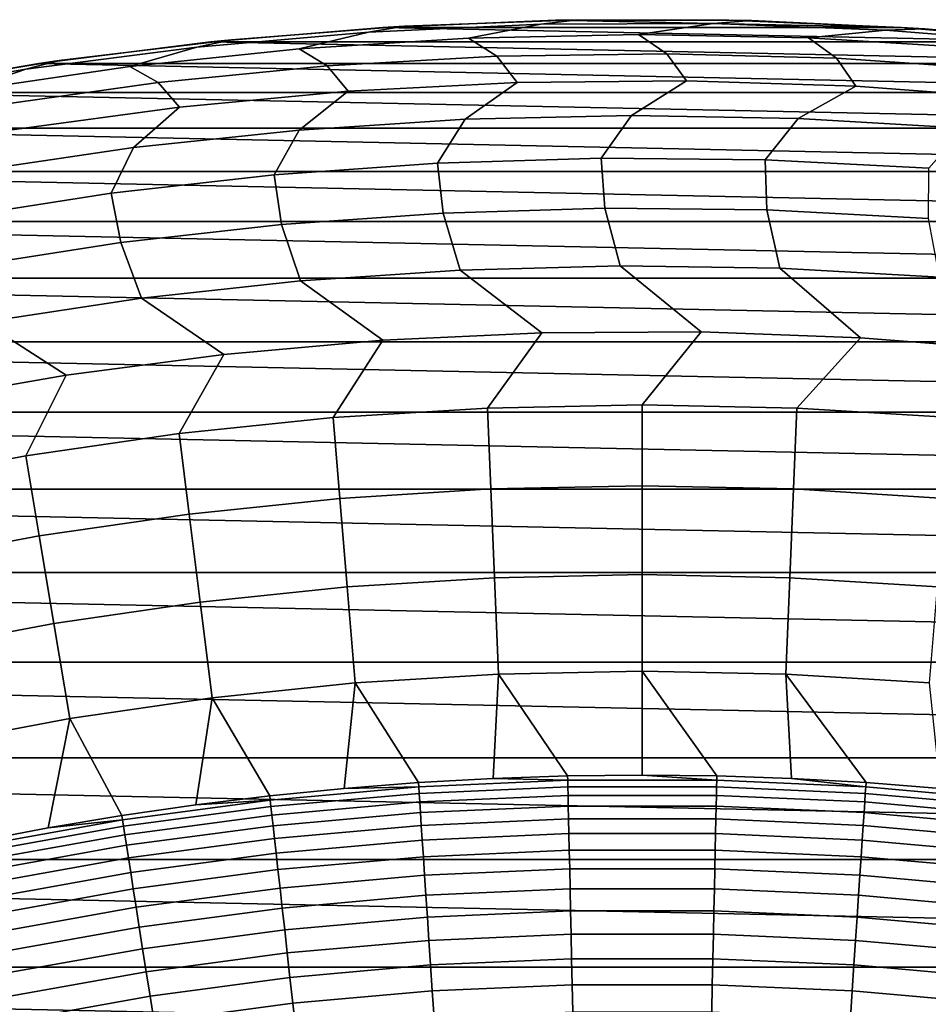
# Model space of a CAD drawing. Header units: metres. Extents: x -29 to 117, y -464 to 29.
# Tile 115 of 256: x -4.36 to 2, y 22.01 to 28.9. Entities that reach past the tile are written whole.
import ezdxf

# ---------------------------------------------------------------- set-up
doc = ezdxf.new("R2010")
doc.units = ezdxf.units.M
doc.layers.add('solid_24_501_056_XXX', color=7, linetype='CONTINUOUS')

msp = doc.modelspace()

# ---------------------------------------------------------------- linework, layer by layer
at = {"layer": 'solid_24_501_056_XXX'}
for points in [[(-0.449795, 28.8965, 20), (-1.663655, 28.852076, 20), (-1.915195, 28.810047, 27.139278), (-0.70992, 28.864906, 27.139278)], [(-1.814608, 28.842953, -99.5), (-1.663655, 28.852076, 20), (-0.449795, 28.8965, 20), (-0.605052, 28.893669, -99.5)], [(1.814608, 28.842953, -99.5), (-1.814608, 28.842953, -99.5), (-0.605052, 28.893669, -99.5)], [(0.496595, 28.869364, 27.139278), (-0.70992, 28.864906, 27.139278), (-1.214775, 28.767509, 34.372093), (-0.025595, 28.793137, 34.372093)], [(0.76486, 28.889877, 20), (-0.449795, 28.8965, 20), (-0.70992, 28.864906, 27.139278), (0.496595, 28.869364, 27.139278)], [(-0.605052, 28.893669, -99.5), (-0.449795, 28.8965, 20), (0.76486, 28.889877, 20), (0.605052, 28.893669, -99.5)], [(1.814608, 28.842953, -99.5), (-0.605052, 28.893669, -99.5), (0.605052, 28.893669, -99.5)], [(1.702243, 28.823414, 27.139278), (0.496595, 28.869364, 27.139278), (-0.025595, 28.793137, 34.372093), (1.16363, 28.769625, 34.372093)], [(1.978163, 28.83222, 20), (0.76486, 28.889877, 20), (0.496595, 28.869364, 27.139278), (1.702243, 28.823414, 27.139278)], [(0.605052, 28.893669, -99.5), (0.76486, 28.889877, 20), (1.978163, 28.83222, 20), (1.814608, 28.842953, -99.5)], [(-1.915195, 28.810047, 27.139278), (-3.117126, 28.704884, 27.139278), (-3.584892, 28.569107, 34.372093), (-2.401883, 28.692791, 34.372093)], [(-1.663655, 28.852076, 20), (-2.874576, 28.756683, 20), (-3.117126, 28.704884, 27.139278), (-1.915195, 28.810047, 27.139278)], [(-3.020965, 28.741674, -99.5), (-2.874576, 28.756683, 20), (-1.663655, 28.852076, 20), (-1.814608, 28.842953, -99.5)], [(3.020965, 28.741674, -99.5), (-3.020965, 28.741674, -99.5), (-1.814608, 28.842953, -99.5)], [(-0.70992, 28.864906, 27.139278), (-1.915195, 28.810047, 27.139278), (-2.401883, 28.692791, 34.372093), (-1.214775, 28.767509, 34.372093)], [(3.020965, 28.741674, -99.5), (-1.814608, 28.842953, -99.5), (1.814608, 28.842953, -99.5)], [(2.904919, 28.727135, 27.139278), (1.702243, 28.823414, 27.139278), (1.16363, 28.769625, 34.372093), (2.350868, 28.697016, 34.372093)], [(3.187973, 28.723629, 20), (1.978163, 28.83222, 20), (1.702243, 28.823414, 27.139278), (2.904919, 28.727135, 27.139278)], [(1.814608, 28.842953, -99.5), (1.978163, 28.83222, 20), (3.187973, 28.723629, 20), (3.020965, 28.741674, -99.5)], [(-2.874576, 28.756683, 20), (-4.080419, 28.610491, 20), (-4.313615, 28.549597, 27.139278), (-3.117126, 28.704884, 27.139278)], [(-4.221706, 28.589985, -99.5), (-4.080419, 28.610491, 20), (-2.874576, 28.756683, 20), (-3.020965, 28.741674, -99.5)], [(4.221706, 28.589985, -99.5), (-4.221706, 28.589985, -99.5), (-3.020965, 28.741674, -99.5)], [(4.221706, 28.589985, -99.5), (-3.020965, 28.741674, -99.5), (3.020965, 28.741674, -99.5)], [(-2.401883, 28.692791, 34.372093), (-2.20452, 28.573624, 41.604107), (-1.017318, 28.640476, 41.604107), (-1.214775, 28.767509, 34.372093)], [(-1.214775, 28.767509, 34.372093), (-1.017318, 28.640476, 41.604107), (0.171634, 28.658024, 41.604107), (-0.025595, 28.793137, 34.372093)], [(-0.025595, 28.793137, 34.372093), (0.171634, 28.658024, 41.604107), (1.360291, 28.626236, 41.604107), (1.16363, 28.769625, 34.372093)], [(1.16363, 28.769625, 34.372093), (1.360291, 28.626236, 41.604107), (2.546607, 28.545168, 41.604107), (2.350868, 28.697016, 34.372093)], [(-3.117126, 28.704884, 27.139278), (-4.313615, 28.549597, 27.139278), (-4.761783, 28.396667, 34.372093), (-3.584892, 28.569107, 34.372093)], [(-3.584892, 28.569107, 34.372093), (-3.387926, 28.457579, 41.604107), (-2.20452, 28.573624, 41.604107), (-2.401883, 28.692791, 34.372093)], [(-4.080419, 28.610491, 20), (-5.279054, 28.413757, 20), (-5.502572, 28.344461, 27.139278), (-4.313615, 28.549597, 27.139278)], [(-5.415236, 28.388103, -99.5), (-5.279054, 28.413757, 20), (-4.080419, 28.610491, 20), (-4.221706, 28.589985, -99.5)], [(5.415236, 28.388103, -99.5), (-5.415236, 28.388103, -99.5), (-4.221706, 28.589985, -99.5)], [(5.415236, 28.388103, -99.5), (-4.221706, 28.589985, -99.5), (4.221706, 28.589985, -99.5)], [(-2.20452, 28.573624, 41.604107), (-2.058518, 28.395296, 48.834908), (-0.875179, 28.45636, 48.834908), (-1.017318, 28.640476, 41.604107)], [(-1.017318, 28.640476, 41.604107), (-0.875179, 28.45636, 48.834908), (0.309676, 28.46813, 48.834908), (0.171634, 28.658024, 41.604107)], [(0.171634, 28.658024, 41.604107), (0.309676, 28.46813, 48.834908), (1.493994, 28.430588, 48.834908), (1.360291, 28.626236, 41.604107)], [(1.360291, 28.626236, 41.604107), (1.493994, 28.430588, 48.834908), (2.675725, 28.343798, 48.834908), (2.546607, 28.545168, 41.604107)], [(-4.313615, 28.549597, 27.139278), (-5.502572, 28.344461, 27.139278), (-5.930548, 28.175768, 34.372093), (-4.761783, 28.396667, 34.372093)], [(-4.761783, 28.396667, 34.372093), (-4.565499, 28.292543, 41.604107), (-3.387926, 28.457579, 41.604107), (-3.584892, 28.569107, 34.372093)], [(-3.387926, 28.457579, 41.604107), (-3.238291, 28.285046, 48.834908), (-2.058518, 28.395296, 48.834908), (-2.20452, 28.573624, 41.604107)], [(-4.565499, 28.292543, 41.604107), (-4.412455, 28.125799, 48.834908), (-3.238291, 28.285046, 48.834908), (-3.387926, 28.457579, 41.604107)], [(-0.875179, 28.45636, 48.834908), (-2.058518, 28.395296, 48.834908), (-2.401346, 28.124659, 56.064098), (-1.239004, 28.199783, 56.064098)], [(0.309676, 28.46813, 48.834908), (-0.875179, 28.45636, 48.834908), (-1.239004, 28.199783, 56.064098), (-0.074552, 28.226891, 56.064098)], [(1.493994, 28.430588, 48.834908), (0.309676, 28.46813, 48.834908), (-0.074552, 28.226891, 56.064098), (1.090027, 28.205935, 56.064098)], [(6.599304, 28.136433, -99.5), (-6.599304, 28.136433, -99.5), (-5.415236, 28.388103, -99.5)], [(6.599304, 28.136433, -99.5), (-5.415236, 28.388103, -99.5), (5.415236, 28.388103, -99.5)], [(-2.058518, 28.395296, 48.834908), (-3.238291, 28.285046, 48.834908), (-3.559599, 28.001646, 56.064098), (-2.401346, 28.124659, 56.064098)], [(2.675725, 28.343798, 48.834908), (1.493994, 28.430588, 48.834908), (1.090027, 28.205935, 56.064098), (2.25275, 28.136951, 56.064098)], [(-3.238291, 28.285046, 48.834908), (-4.412455, 28.125799, 48.834908), (-4.711791, 27.830952, 56.064098), (-3.559599, 28.001646, 56.064098)], [(-1.239004, 28.199783, 56.064098), (-2.401346, 28.124659, 56.064098), (-2.576874, 27.810944, 63.291264), (-1.432917, 27.89329, 63.291264)], [(-0.074552, 28.226891, 56.064098), (-1.239004, 28.199783, 56.064098), (-1.432917, 27.89329, 63.291264), (-0.286543, 27.928602, 63.291264)], [(1.090027, 28.205935, 56.064098), (-0.074552, 28.226891, 56.064098), (-0.286543, 27.928602, 63.291264), (0.860313, 27.916819, 63.291264)], [(2.25275, 28.136951, 56.064098), (1.090027, 28.205935, 56.064098), (0.860313, 27.916819, 63.291264), (2.005719, 27.857962, 63.291264)], [(7.77202, 27.835329, -99.5), (-7.77202, 27.835329, -99.5), (-6.599304, 28.136433, -99.5)], [(7.77202, 27.835329, -99.5), (-6.599304, 28.136433, -99.5), (6.599304, 28.136433, -99.5)], [(-2.401346, 28.124659, 56.064098), (-3.559599, 28.001646, 56.064098), (-3.716485, 27.681702, 63.291264), (-2.576874, 27.810944, 63.291264)], [(-3.559599, 28.001646, 56.064098), (-4.711791, 27.830952, 56.064098), (-4.84983, 27.505781, 63.291264), (-3.716485, 27.681702, 63.291264)], [(-1.432917, 27.89329, 63.291264), (-1.393637, 27.543846, 70.516006), (-0.261068, 27.577847, 70.516006), (-0.286543, 27.928602, 63.291264)], [(-0.286543, 27.928602, 63.291264), (-0.261068, 27.577847, 70.516006), (0.871942, 27.565294, 70.516006), (0.860313, 27.916819, 63.291264)], [(0.860313, 27.916819, 63.291264), (0.871942, 27.565294, 70.516006), (2.00348, 27.506214, 70.516006), (2.005719, 27.857962, 63.291264)], [(8.930549, 27.485546, -99.5), (-8.930549, 27.485546, -99.5), (-7.77202, 27.835329, -99.5)], [(8.930549, 27.485546, -99.5), (-7.77202, 27.835329, -99.5), (7.77202, 27.835329, -99.5)], [(-2.576874, 27.810944, 63.291264), (-2.523854, 27.463356, 70.516006), (-1.393637, 27.543846, 70.516006), (-1.432917, 27.89329, 63.291264)], [(-3.716485, 27.681702, 63.291264), (-3.649811, 27.336508, 70.516006), (-2.523854, 27.463356, 70.516006), (-2.576874, 27.810944, 63.291264)], [(-4.84983, 27.505781, 63.291264), (-4.769607, 27.163515, 70.516006), (-3.649811, 27.336508, 70.516006), (-3.716485, 27.681702, 63.291264)], [(-1.393637, 27.543846, 70.516006), (-1.274109, 27.144152, 77.737923), (-0.155379, 27.173594, 77.737923), (-0.261068, 27.577847, 70.516006)], [(-0.261068, 27.577847, 70.516006), (-0.155379, 27.173594, 77.737923), (0.963616, 27.156946, 77.737923), (0.871942, 27.565294, 70.516006)], [(0.871942, 27.565294, 70.516006), (0.963616, 27.156946, 77.737923), (2.080976, 27.09424, 77.737923), (2.00348, 27.506214, 70.516006)], [(-2.523854, 27.463356, 70.516006), (-2.390679, 27.06867, 77.737923), (-1.274109, 27.144152, 77.737923), (-1.393637, 27.543846, 70.516006)], [(10.073549, 27.087502, -99.5), (-10.073549, 27.087502, -99.5), (-8.930549, 27.485546, -99.5)], [(10.073549, 27.087502, -99.5), (-8.930549, 27.485546, -99.5), (8.930549, 27.485546, -99.5)], [(-3.649811, 27.336508, 70.516006), (-3.503195, 26.947281, 77.737923), (-2.390679, 27.06867, 77.737923), (-2.523854, 27.463356, 70.516006)], [(-4.769607, 27.163515, 70.516006), (-4.609768, 26.780186, 77.737923), (-3.503195, 26.947281, 77.737923), (-3.649811, 27.336508, 70.516006)], [(-2.390679, 27.06867, 77.737923), (-1.816337, 26.653145, 84.956604), (-0.702491, 26.705725, 84.956604), (-1.274109, 27.144152, 77.737923)], [(-1.274109, 27.144152, 77.737923), (-0.702491, 26.705725, 84.956604), (0.412579, 26.711777, 84.956604), (-0.155379, 27.173594, 77.737923)], [(-0.155379, 27.173594, 77.737923), (0.412579, 26.711777, 84.956604), (1.526931, 26.671289, 84.956604), (0.963616, 27.156946, 77.737923)], [(0.963616, 27.156946, 77.737923), (1.526931, 26.671289, 84.956604), (2.638621, 26.584335, 84.956604), (2.080976, 27.09424, 77.737923)], [(11.199547, 26.641697, -99.5), (-11.199547, 26.641697, -99.5), (-10.073549, 27.087502, -99.5)], [(11.199547, 26.641697, -99.5), (-10.073549, 27.087502, -99.5), (10.073549, 27.087502, -99.5)], [(-3.503195, 26.947281, 77.737923), (-2.927018, 26.554129, 84.956604), (-1.816337, 26.653145, 84.956604), (-2.390679, 27.06867, 77.737923)], [(-4.609768, 26.780186, 77.737923), (-4.0326, 26.40885, 84.956604), (-2.927018, 26.554129, 84.956604), (-3.503195, 26.947281, 77.737923)], [(-5.708523, 26.567669, 77.737923), (-5.131156, 26.21756, 84.956604), (-4.0326, 26.40885, 84.956604), (-4.609768, 26.780186, 77.737923)], [(-0.702491, 26.705725, 84.956604), (-1.816337, 26.653145, 84.956604), (-2.163734, 26.112389, 92.171654), (-1.082792, 26.179499, 92.171654)], [(0.412579, 26.711777, 84.956604), (-0.702491, 26.705725, 84.956604), (-1.082792, 26.179499, 92.171654), (0, 26.201881, 92.171654)], [(1.526931, 26.671289, 84.956604), (0.412579, 26.711777, 84.956604), (0, 26.201881, 92.171654), (1.082792, 26.179499, 92.171654)], [(2.638621, 26.584335, 84.956604), (1.526931, 26.671289, 84.956604), (1.082792, 26.179499, 92.171654), (2.163734, 26.112389, 92.171654)], [(12.304966, 26.149532, -99.5), (-12.304966, 26.149532, -99.5), (-11.199547, 26.641697, -99.5)], [(12.304966, 26.149532, -99.5), (-11.199547, 26.641697, -99.5), (11.199547, 26.641697, -99.5)], [(-1.816337, 26.653145, 84.956604), (-2.927018, 26.554129, 84.956604), (-3.24098, 26.000666, 92.171654), (-2.163734, 26.112389, 92.171654)], [(-2.927018, 26.554129, 84.956604), (-4.0326, 26.40885, 84.956604), (-4.312688, 25.844522, 92.171654), (-3.24098, 26.000666, 92.171654)], [(-4.0326, 26.40885, 84.956604), (-5.131156, 26.21756, 84.956604), (-5.377028, 25.644222, 92.171654), (-4.312688, 25.844522, 92.171654)], [(-1.082792, 26.179499, 92.171654), (-2.163734, 26.112389, 92.171654), (-2.116907, 25.547268, 99.382652), (-1.059358, 25.612926, 99.382652)], [(0, 26.201881, 92.171654), (-1.082792, 26.179499, 92.171654), (-1.059358, 25.612926, 99.382652), (0, 25.634825, 99.382652)], [(1.082792, 26.179499, 92.171654), (0, 26.201881, 92.171654), (0, 25.634825, 99.382652), (1.059358, 25.612926, 99.382652)], [(2.163734, 26.112389, 92.171654), (1.082792, 26.179499, 92.171654), (1.059358, 25.612926, 99.382652), (2.116907, 25.547268, 99.382652)], [(13.388991, 25.611401, -99.5), (-13.388991, 25.611401, -99.5), (-12.304966, 26.149532, -99.5)], [(13.388991, 25.611401, -99.5), (-12.304966, 26.149532, -99.5), (12.304966, 26.149532, -99.5)], [(-2.163734, 26.112389, 92.171654), (-3.24098, 26.000666, 92.171654), (-3.170839, 25.437963, 99.382652), (-2.116907, 25.547268, 99.382652)], [(-3.24098, 26.000666, 92.171654), (-4.312688, 25.844522, 92.171654), (-4.219353, 25.285198, 99.382652), (-3.170839, 25.437963, 99.382652)], [(-4.312688, 25.844522, 92.171654), (-5.377028, 25.644222, 92.171654), (-5.260659, 25.089235, 99.382652), (-4.219353, 25.285198, 99.382652)], [(0, 25.634825, 99.382652), (-1.059358, 25.612926, 99.382652), (-1.033696, 24.992455, 106.589211), (0, 25.013823, 106.589211)], [(1.059358, 25.612926, 99.382652), (0, 25.634825, 99.382652), (0, 25.013823, 106.589211), (1.033696, 24.992455, 106.589211)], [(14.450225, 25.028004, -99.5), (-14.450225, 25.028004, -99.5), (-13.388991, 25.611401, -99.5)], [(14.450225, 25.028004, -99.5), (-13.388991, 25.611401, -99.5), (13.388991, 25.611401, -99.5)], [(-1.059358, 25.612926, 99.382652), (-2.116907, 25.547268, 99.382652), (-2.065625, 24.928387, 106.589211), (-1.033696, 24.992455, 106.589211)], [(2.116907, 25.547268, 99.382652), (1.059358, 25.612926, 99.382652), (1.033696, 24.992455, 106.589211), (2.065625, 24.928387, 106.589211)], [(-2.116907, 25.547268, 99.382652), (-3.170839, 25.437963, 99.382652), (-3.094026, 24.821732, 106.589211), (-2.065625, 24.928387, 106.589211)], [(-3.170839, 25.437963, 99.382652), (-4.219353, 25.285198, 99.382652), (-4.11714, 24.672667, 106.589211), (-3.094026, 24.821732, 106.589211)], [(-4.219353, 25.285198, 99.382652), (-5.260659, 25.089235, 99.382652), (-5.13322, 24.481449, 106.589211), (-4.11714, 24.672667, 106.589211)], [(15.485378, 24.401089, -99.5), (-15.485378, 24.401089, -99.5), (-14.450225, 25.028004, -99.5)], [(15.485378, 24.401089, -99.5), (-14.450225, 25.028004, -99.5), (14.450225, 25.028004, -99.5)], [(0, 25.013823, 106.589211), (-1.033696, 24.992455, 106.589211), (-1.005805, 24.318119, 113.790924), (0, 24.338911, 113.790924)], [(1.033696, 24.992455, 106.589211), (0, 25.013823, 106.589211), (0, 24.338911, 113.790924), (1.005805, 24.318119, 113.790924)], [(-1.033696, 24.992455, 106.589211), (-2.065625, 24.928387, 106.589211), (-2.009891, 24.255781, 113.790924), (-1.005805, 24.318119, 113.790924)], [(2.065625, 24.928387, 106.589211), (1.033696, 24.992455, 106.589211), (1.005805, 24.318119, 113.790924), (2.009891, 24.255781, 113.790924)], [(-2.065625, 24.928387, 106.589211), (-3.094026, 24.821732, 106.589211), (-3.010544, 24.152002, 113.790924), (-2.009891, 24.255781, 113.790924)], [(-3.094026, 24.821732, 106.589211), (-4.11714, 24.672667, 106.589211), (-4.006053, 24.00696, 113.790924), (-3.010544, 24.152002, 113.790924)], [(-4.11714, 24.672667, 106.589211), (-5.13322, 24.481449, 106.589211), (-4.994718, 23.820902, 113.790924), (-4.006053, 24.00696, 113.790924)], [(16.493397, 23.731352, -99.5), (-16.493397, 23.731352, -99.5), (-15.485378, 24.401089, -99.5)], [(16.493397, 23.731352, -99.5), (-15.485378, 24.401089, -99.5), (15.485378, 24.401089, -99.5)], [(0, 24.338911, 113.790924), (-1.005805, 24.318119, 113.790924), (-0.522322, 23.605103, 120.980194), (0, 23.61088, 120.980194)], [(0, 24.338911, 113.790924), (0.522323, 23.605103, 120.980194), (1.044389, 23.58777, 120.980194), (1.005805, 24.318119, 113.790924)], [(0, 24.338911, 113.790924), (0, 23.61088, 120.980194), (0.522323, 23.605103, 120.980194)], [(-2.009891, 24.255781, 113.790924), (-3.010544, 24.152002, 113.790924), (-2.6065, 23.466568, 120.980194), (-2.086732, 23.518488, 120.980194)], [(-2.009891, 24.255781, 113.790924), (-2.086732, 23.518488, 120.980194), (-1.565943, 23.558895, 120.980194)], [(-1.005805, 24.318119, 113.790924), (-2.009891, 24.255781, 113.790924), (-1.565943, 23.558895, 120.980194), (-1.044388, 23.58777, 120.980194)], [(-1.005805, 24.318119, 113.790924), (-1.044388, 23.58777, 120.980194), (-0.522322, 23.605103, 120.980194)], [(1.005805, 24.318119, 113.790924), (1.565944, 23.558895, 120.980194), (2.086733, 23.518486, 120.980194), (2.009891, 24.255781, 113.790924)], [(1.005805, 24.318119, 113.790924), (1.044389, 23.58777, 120.980194), (1.565944, 23.558895, 120.980194)], [(-3.010544, 24.152002, 113.790924), (-4.006053, 24.00696, 113.790924), (-3.641954, 23.328306, 120.980194), (-3.124992, 23.403164, 120.980194)], [(-3.010544, 24.152002, 113.790924), (-3.124992, 23.403164, 120.980194), (-2.6065, 23.466568, 120.980194)], [(-4.006053, 24.00696, 113.790924), (-4.994718, 23.820902, 113.790924), (-4.670279, 23.144377, 120.980194), (-4.157134, 23.242029, 120.980194)], [(-4.006053, 24.00696, 113.790924), (-4.157134, 23.242029, 120.980194), (-3.641954, 23.328306, 120.980194)], [(17.472929, 23.019703, -99.5), (-17.472929, 23.019703, -99.5), (-16.493397, 23.731352, -99.5)], [(17.472929, 23.019703, -99.5), (-16.493397, 23.731352, -99.5), (16.493397, 23.731352, -99.5)], [(-1.563944, 23.528814, 121.193291), (-0.521655, 23.574963, 121.193291), (-1.044388, 23.58777, 120.980194), (-1.565943, 23.558895, 120.980194)], [(-0.521655, 23.574963, 121.193291), (-1.563944, 23.528814, 121.193291), (-1.560933, 23.483513, 121.403885), (-0.520651, 23.529573, 121.403885)], [(-0.521655, 23.574963, 121.193291), (-0.522322, 23.605103, 120.980194), (-1.044388, 23.58777, 120.980194)], [(-0.521655, 23.574963, 121.193291), (0.521655, 23.574963, 121.193291), (0, 23.61088, 120.980194), (-0.522322, 23.605103, 120.980194)], [(0.521655, 23.574963, 121.193291), (-0.521655, 23.574963, 121.193291), (-0.520651, 23.529573, 121.403885), (0.520651, 23.529573, 121.403885)], [(0.521655, 23.574963, 121.193291), (0.522323, 23.605103, 120.980194), (0, 23.61088, 120.980194)], [(1.563944, 23.528814, 121.193291), (0.521655, 23.574963, 121.193291), (0.520651, 23.529573, 121.403885), (1.560933, 23.483513, 121.403885)], [(0.521655, 23.574963, 121.193291), (1.563944, 23.528814, 121.193291), (1.044389, 23.58777, 120.980194), (0.522323, 23.605103, 120.980194)], [(1.563944, 23.528814, 121.193291), (1.565944, 23.558895, 120.980194), (1.044389, 23.58777, 120.980194)], [(-2.603171, 23.436605, 121.193291), (-1.563944, 23.528814, 121.193291), (-2.086732, 23.518488, 120.980194), (-2.6065, 23.466568, 120.980194)], [(-1.563944, 23.528814, 121.193291), (-2.603171, 23.436605, 121.193291), (-2.598159, 23.391483, 121.403885), (-1.560933, 23.483513, 121.403885)], [(-1.563944, 23.528814, 121.193291), (-1.565943, 23.558895, 120.980194), (-2.086732, 23.518488, 120.980194)], [(-0.520651, 23.529573, 121.403885), (-1.560933, 23.483513, 121.403885), (-1.556927, 23.423248, 121.610687), (-0.519315, 23.469191, 121.610687)], [(0.520651, 23.529573, 121.403885), (-0.520651, 23.529573, 121.403885), (-0.519315, 23.469191, 121.610687), (0.519315, 23.469191, 121.610687)], [(1.560933, 23.483513, 121.403885), (0.520651, 23.529573, 121.403885), (0.519315, 23.469191, 121.610687), (1.556927, 23.423248, 121.610687)], [(2.603171, 23.436605, 121.193291), (1.563944, 23.528814, 121.193291), (1.560933, 23.483513, 121.403885), (2.598159, 23.391483, 121.403885)], [(1.563944, 23.528814, 121.193291), (2.603171, 23.436605, 121.193291), (2.086733, 23.518486, 120.980194), (1.565944, 23.558895, 120.980194)], [(-3.637303, 23.298519, 121.193291), (-2.603171, 23.436605, 121.193291), (-3.124992, 23.403164, 120.980194), (-3.641954, 23.328306, 120.980194)], [(-2.603171, 23.436605, 121.193291), (-3.637303, 23.298519, 121.193291), (-3.6303, 23.253662, 121.403885), (-2.598159, 23.391483, 121.403885)], [(-2.603171, 23.436605, 121.193291), (-2.6065, 23.466568, 120.980194), (-3.124992, 23.403164, 120.980194)], [(-1.560933, 23.483513, 121.403885), (-2.598159, 23.391483, 121.403885), (-2.591492, 23.331455, 121.610687), (-1.556927, 23.423248, 121.610687)], [(-1.556927, 23.423248, 121.610687), (-2.591492, 23.331455, 121.610687), (-2.583203, 23.25683, 121.812614), (-1.551947, 23.348331, 121.812614)], [(-0.519315, 23.469191, 121.610687), (-1.556927, 23.423248, 121.610687), (-1.551947, 23.348331, 121.812614), (-0.517654, 23.394127, 121.812614)], [(0.519315, 23.469191, 121.610687), (-0.519315, 23.469191, 121.610687), (-0.517654, 23.394127, 121.812614), (0.517654, 23.394127, 121.812614)], [(1.556927, 23.423248, 121.610687), (0.519315, 23.469191, 121.610687), (0.517654, 23.394127, 121.812614), (1.551947, 23.348331, 121.812614)], [(2.591492, 23.331455, 121.610687), (1.556927, 23.423248, 121.610687), (1.551947, 23.348331, 121.812614), (2.583203, 23.25683, 121.812614)], [(2.598159, 23.391483, 121.403885), (1.560933, 23.483513, 121.403885), (1.556927, 23.423248, 121.610687), (2.591492, 23.331455, 121.610687)], [(-2.598159, 23.391483, 121.403885), (-3.6303, 23.253662, 121.403885), (-3.620984, 23.193989, 121.610687), (-2.591492, 23.331455, 121.610687)], [(-0.517654, 23.394127, 121.812614), (-1.551947, 23.348331, 121.812614), (-1.546019, 23.259148, 122.008636), (-0.515676, 23.304768, 122.008636)], [(0.517654, 23.394127, 121.812614), (-0.517654, 23.394127, 121.812614), (-0.515676, 23.304768, 122.008636), (0.515676, 23.304768, 122.008636)], [(1.551947, 23.348331, 121.812614), (0.517654, 23.394127, 121.812614), (0.515676, 23.304768, 122.008636), (1.546019, 23.259148, 122.008636)], [(-4.664314, 23.114826, 121.193291), (-3.637303, 23.298519, 121.193291), (-4.157134, 23.242029, 120.980194), (-4.670279, 23.144377, 120.980194)], [(-3.637303, 23.298519, 121.193291), (-4.664314, 23.114826, 121.193291), (-4.655334, 23.070322, 121.403885), (-3.6303, 23.253662, 121.403885)], [(-3.637303, 23.298519, 121.193291), (-3.641954, 23.328306, 120.980194), (-4.157134, 23.242029, 120.980194)], [(-2.591492, 23.331455, 121.610687), (-3.620984, 23.193989, 121.610687), (-3.609402, 23.119804, 121.812614), (-2.583203, 23.25683, 121.812614)], [(-1.551947, 23.348331, 121.812614), (-2.583203, 23.25683, 121.812614), (-2.573336, 23.167997, 122.008636), (-1.546019, 23.259148, 122.008636)], [(-0.515676, 23.304768, 122.008636), (-1.546019, 23.259148, 122.008636), (-1.539174, 23.156158, 122.197731), (-0.513393, 23.201576, 122.197731)], [(0.515676, 23.304768, 122.008636), (-0.515676, 23.304768, 122.008636), (-0.513393, 23.201576, 122.197731), (0.513393, 23.201576, 122.197731)], [(1.546019, 23.259148, 122.008636), (0.515676, 23.304768, 122.008636), (0.513393, 23.201576, 122.197731), (1.539174, 23.156158, 122.197731)], [(2.583203, 23.25683, 121.812614), (1.551947, 23.348331, 121.812614), (1.546019, 23.259148, 122.008636), (2.573336, 23.167997, 122.008636)], [(-3.6303, 23.253662, 121.403885), (-4.655334, 23.070322, 121.403885), (-4.643387, 23.011118, 121.610687), (-3.620984, 23.193989, 121.610687)], [(-2.583203, 23.25683, 121.812614), (-3.609402, 23.119804, 121.812614), (-3.595616, 23.031494, 122.008636), (-2.573336, 23.167997, 122.008636)], [(-1.546019, 23.259148, 122.008636), (-2.573336, 23.167997, 122.008636), (-2.561942, 23.065411, 122.197731), (-1.539174, 23.156158, 122.197731)], [(2.573336, 23.167997, 122.008636), (1.546019, 23.259148, 122.008636), (1.539174, 23.156158, 122.197731), (2.561942, 23.065411, 122.197731)], [(-3.620984, 23.193989, 121.610687), (-4.643387, 23.011118, 121.610687), (-4.628536, 22.937519, 121.812614), (-3.609402, 23.119804, 121.812614)], [(-2.573336, 23.167997, 122.008636), (-3.595616, 23.031494, 122.008636), (-3.579695, 22.929512, 122.197731), (-2.561942, 23.065411, 122.197731)], [(-1.539174, 23.156158, 122.197731), (-2.561942, 23.065411, 122.197731), (-2.549078, 22.9496, 122.378937), (-1.531446, 23.039892, 122.378937)], [(-0.513393, 23.201576, 122.197731), (-1.539174, 23.156158, 122.197731), (-1.531446, 23.039892, 122.378937), (-0.510815, 23.085083, 122.378937)], [(0.513393, 23.201576, 122.197731), (-0.513393, 23.201576, 122.197731), (-0.510815, 23.085083, 122.378937), (0.510815, 23.085083, 122.378937)], [(1.539174, 23.156158, 122.197731), (0.513393, 23.201576, 122.197731), (0.510815, 23.085083, 122.378937), (1.531446, 23.039892, 122.378937)], [(2.561942, 23.065411, 122.197731), (1.539174, 23.156158, 122.197731), (1.531446, 23.039892, 122.378937), (2.549078, 22.9496, 122.378937)], [(-3.609402, 23.119804, 121.812614), (-4.628536, 22.937519, 121.812614), (-4.610857, 22.849905, 122.008636), (-3.595616, 23.031494, 122.008636)], [(-0.510815, 23.085083, 122.378937), (-1.531446, 23.039892, 122.378937), (-1.522875, 22.910952, 122.551315), (-0.507956, 22.955889, 122.551315)], [(0.510815, 23.085083, 122.378937), (-0.510815, 23.085083, 122.378937), (-0.507956, 22.955889, 122.551315), (0.507956, 22.955889, 122.551315)], [(1.531446, 23.039892, 122.378937), (0.510815, 23.085083, 122.378937), (0.507956, 22.955889, 122.551315), (1.522875, 22.910952, 122.551315)], [(18.42173, 22.267677, -99.5), (-18.42173, 22.267677, -99.5), (-17.472929, 23.019703, -99.5)], [(18.42173, 22.267677, -99.5), (-17.472929, 23.019703, -99.5), (17.472929, 23.019703, -99.5)], [(-3.595616, 23.031494, 122.008636), (-4.610857, 22.849905, 122.008636), (-4.59044, 22.748726, 122.197731), (-3.579695, 22.929512, 122.197731)], [(-2.561942, 23.065411, 122.197731), (-3.579695, 22.929512, 122.197731), (-3.561721, 22.814384, 122.378937), (-2.549078, 22.9496, 122.378937)], [(-1.531446, 23.039892, 122.378937), (-2.549078, 22.9496, 122.378937), (-2.534812, 22.821165, 122.551315), (-1.522875, 22.910952, 122.551315)], [(2.549078, 22.9496, 122.378937), (1.531446, 23.039892, 122.378937), (1.522875, 22.910952, 122.551315), (2.534812, 22.821165, 122.551315)], [(-2.549078, 22.9496, 122.378937), (-3.561721, 22.814384, 122.378937), (-3.541788, 22.686705, 122.551315), (-2.534812, 22.821165, 122.551315)], [(-0.507956, 22.955889, 122.551315), (-1.522875, 22.910952, 122.551315), (-1.513506, 22.769999, 122.713974), (-0.504831, 22.814659, 122.713974)], [(0.507956, 22.955889, 122.551315), (-0.507956, 22.955889, 122.551315), (-0.504831, 22.814659, 122.713974), (0.504831, 22.814659, 122.713974)], [(1.522875, 22.910952, 122.551315), (0.507956, 22.955889, 122.551315), (0.504831, 22.814659, 122.713974), (1.513506, 22.769999, 122.713974)], [(-3.579695, 22.929512, 122.197731), (-4.59044, 22.748726, 122.197731), (-4.567391, 22.634506, 122.378937), (-3.561721, 22.814384, 122.378937)], [(-1.522875, 22.910952, 122.551315), (-2.534812, 22.821165, 122.551315), (-2.519218, 22.680763, 122.713974), (-1.513506, 22.769999, 122.713974)], [(2.534812, 22.821165, 122.551315), (1.522875, 22.910952, 122.551315), (1.513506, 22.769999, 122.713974), (2.519218, 22.680763, 122.713974)], [(-3.561721, 22.814384, 122.378937), (-4.567391, 22.634506, 122.378937), (-4.54183, 22.507833, 122.551315), (-3.541788, 22.686705, 122.551315)], [(-2.534812, 22.821165, 122.551315), (-3.541788, 22.686705, 122.551315), (-3.519998, 22.547131, 122.713974), (-2.519218, 22.680763, 122.713974)], [(-0.504831, 22.814659, 122.713974), (-1.513506, 22.769999, 122.713974), (-1.503387, 22.617762, 122.866074), (-0.501456, 22.662125, 122.866074)], [(0.504831, 22.814659, 122.713974), (-0.504831, 22.814659, 122.713974), (-0.501456, 22.662125, 122.866074), (0.501456, 22.662125, 122.866074)], [(1.513506, 22.769999, 122.713974), (0.504831, 22.814659, 122.713974), (0.501456, 22.662125, 122.866074), (1.503387, 22.617762, 122.866074)], [(-1.513506, 22.769999, 122.713974), (-2.519218, 22.680763, 122.713974), (-2.502375, 22.529123, 122.866074), (-1.503387, 22.617762, 122.866074)], [(2.519218, 22.680763, 122.713974), (1.513506, 22.769999, 122.713974), (1.503387, 22.617762, 122.866074), (2.502375, 22.529123, 122.866074)], [(-3.541788, 22.686705, 122.551315), (-4.54183, 22.507833, 122.551315), (-4.513888, 22.369362, 122.713974), (-3.519998, 22.547131, 122.713974)], [(-2.519218, 22.680763, 122.713974), (-3.519998, 22.547131, 122.713974), (-3.496464, 22.396385, 122.866074), (-2.502375, 22.529123, 122.866074)], [(-1.503387, 22.617762, 122.866074), (-2.502375, 22.529123, 122.866074), (-2.48437, 22.367025, 123.006828), (-1.49257, 22.455027, 123.006828)], [(-0.501456, 22.662125, 122.866074), (-1.503387, 22.617762, 122.866074), (-1.49257, 22.455027, 123.006828), (-0.497848, 22.499069, 123.006828)], [(0.501456, 22.662125, 122.866074), (-0.501456, 22.662125, 122.866074), (-0.497848, 22.499069, 123.006828), (0.497848, 22.499069, 123.006828)], [(1.503387, 22.617762, 122.866074), (0.501456, 22.662125, 122.866074), (0.497848, 22.499069, 123.006828), (1.49257, 22.455027, 123.006828)], [(2.502375, 22.529123, 122.866074), (1.503387, 22.617762, 122.866074), (1.49257, 22.455027, 123.006828), (2.48437, 22.367025, 123.006828)], [(-3.519998, 22.547131, 122.713974), (-4.513888, 22.369362, 122.713974), (-4.483709, 22.219803, 122.866074), (-3.496464, 22.396385, 122.866074)], [(-2.502375, 22.529123, 122.866074), (-3.496464, 22.396385, 122.866074), (-3.471307, 22.235243, 123.006828), (-2.48437, 22.367025, 123.006828)], [(-0.497848, 22.499069, 123.006828), (-1.49257, 22.455027, 123.006828), (-1.481111, 22.282631, 123.135521), (-0.494026, 22.326336, 123.135521)], [(0.497848, 22.499069, 123.006828), (-0.497848, 22.499069, 123.006828), (-0.494026, 22.326336, 123.135521), (0.494026, 22.326336, 123.135521)], [(1.49257, 22.455027, 123.006828), (0.497848, 22.499069, 123.006828), (0.494026, 22.326336, 123.135521), (1.481111, 22.282631, 123.135521)], [(-3.496464, 22.396385, 122.866074), (-4.483709, 22.219803, 122.866074), (-4.451448, 22.059931, 123.006828), (-3.471307, 22.235243, 123.006828)], [(-1.49257, 22.455027, 123.006828), (-2.48437, 22.367025, 123.006828), (-2.465297, 22.195307, 123.135521), (-1.481111, 22.282631, 123.135521)], [(2.48437, 22.367025, 123.006828), (1.49257, 22.455027, 123.006828), (1.481111, 22.282631, 123.135521), (2.465297, 22.195307, 123.135521)], [(-2.48437, 22.367025, 123.006828), (-3.471307, 22.235243, 123.006828), (-3.444656, 22.064533, 123.135521), (-2.465297, 22.195307, 123.135521)], [(-0.494026, 22.326336, 123.135521), (-1.481111, 22.282631, 123.135521), (-1.469069, 22.101465, 123.25148), (-0.490009, 22.144814, 123.25148)], [(0.494026, 22.326336, 123.135521), (-0.494026, 22.326336, 123.135521), (-0.490009, 22.144814, 123.25148), (0.490009, 22.144814, 123.25148)], [(1.481111, 22.282631, 123.135521), (0.494026, 22.326336, 123.135521), (0.490009, 22.144814, 123.25148), (1.469069, 22.101465, 123.25148)], [(19.337824, 21.476927, -99.5), (-19.337824, 21.476927, -99.5), (-18.42173, 22.267677, -99.5)], [(19.337824, 21.476927, -99.5), (-18.42173, 22.267677, -99.5), (18.42173, 22.267677, -99.5)], [(-1.481111, 22.282631, 123.135521), (-2.465297, 22.195307, 123.135521), (-2.445253, 22.014851, 123.25148), (-1.469069, 22.101465, 123.25148)], [(2.465297, 22.195307, 123.135521), (1.481111, 22.282631, 123.135521), (1.469069, 22.101465, 123.25148), (2.445253, 22.014851, 123.25148)], [(-3.471307, 22.235243, 123.006828), (-4.451448, 22.059931, 123.006828), (-4.417273, 21.89057, 123.135521), (-3.444656, 22.064533, 123.135521)], [(-2.465297, 22.195307, 123.135521), (-3.444656, 22.064533, 123.135521), (-3.41665, 21.885141, 123.25148), (-2.445253, 22.014851, 123.25148)], [(-0.490009, 22.144814, 123.25148), (-1.469069, 22.101465, 123.25148), (-1.456506, 21.912462, 123.354111), (-0.485819, 21.955441, 123.354111)], [(0.490009, 22.144814, 123.25148), (-0.490009, 22.144814, 123.25148), (-0.485819, 21.955441, 123.354111), (0.485819, 21.955441, 123.354111)], [(1.469069, 22.101465, 123.25148), (0.490009, 22.144814, 123.25148), (0.485819, 21.955441, 123.354111), (1.456506, 21.912462, 123.354111)], [(-3.444656, 22.064533, 123.135521), (-4.417273, 21.89057, 123.135521), (-4.381359, 21.712591, 123.25148), (-3.41665, 21.885141, 123.25148)], [(-1.469069, 22.101465, 123.25148), (-2.445253, 22.014851, 123.25148), (-2.424342, 21.826588, 123.354111), (-1.456506, 21.912462, 123.354111)], [(2.445253, 22.014851, 123.25148), (1.469069, 22.101465, 123.25148), (1.456506, 21.912462, 123.354111), (2.424342, 21.826588, 123.354111)], [(-2.445253, 22.014851, 123.25148), (-3.41665, 21.885141, 123.25148), (-3.387432, 21.697989, 123.354111), (-2.424342, 21.826588, 123.354111)]]:
    msp.add_3dface(points, dxfattribs=at)

doc.saveas('drawing.dxf')
